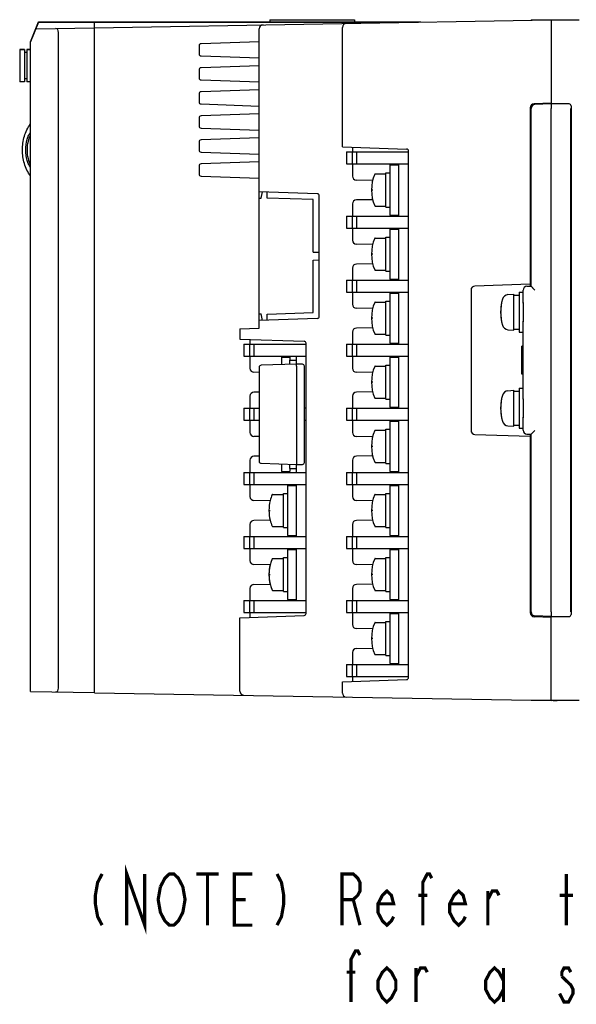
# Model space of a CAD drawing. Header units: millimetres. Extents: x 129 to 1625, y 132 to 1105.
# Tile 19 of 29: x 1260 to 1399, y 179 to 425. Entities that reach past the tile are written whole.
import ezdxf

# ---------------------------------------------------------------- set-up
doc = ezdxf.new("R2010")
doc.units = ezdxf.units.MM
doc.header["$LTSCALE"] = 92.4
doc.linetypes.add('HIDDEN', pattern=[0.2, 0.1, -0.1])
doc.layers.get('0').update_dxf_attribs({"linetype": 'CONTINUOUS'})
for name, color, linetype in [('ALL_AXIS', 7, 'CONTINUOUS'), ('ALL_CURVE', 7, 'CONTINUOUS'), ('ALL_FEATURES', 7, 'CONTINUOUS'), ('ALL_NOTE', 7, 'CONTINUOUS'), ('DEFAULT_2', 8, 'HIDDEN')]:
    doc.layers.add(name, color=color, linetype=linetype)

msp = doc.modelspace()

# ---------------------------------------------------------------- linework, layer by layer
at = {"color": 7, "linetype": 'CONTINUOUS'}
for p, q in [((1341.9, 392), (1341.9, 389)), ((1341.9, 392), (1357.4, 392)), ((1343.3, 392), (1343.3, 389)), ((1344.4717, 389), (1344.4717, 392)), ((1341.9, 389), (1357.4, 389)), ((1352.75, 388.75), (1352.75, 376.25)), ((1352.75, 388.75), (1354.9, 388.75)), ((1354.9, 389), (1354.9, 376)), ((1349.0505, 386.5), (1351.75, 386.5)), ((1351.75, 386.75), (1352.75, 386.75)), ((1351.75, 378.2503), (1351.75, 386.7497)), ((1349.0505, 378.5), (1351.75, 378.5)), ((1351.75, 378.25), (1352.75, 378.25)), ((1352.75, 376.25), (1354.9, 376.25)), ((1341.9, 376), (1341.9, 373)), ((1341.9, 376), (1357.4, 376)), ((1343.3, 376), (1343.3, 373)), ((1344.4717, 373), (1344.4717, 376)), ((1341.9, 373), (1357.4, 373)), ((1352.75, 372.75), (1352.75, 360.25)), ((1352.75, 372.75), (1354.9, 372.75)), ((1354.9, 373), (1354.9, 360)), ((1349.0505, 370.5), (1351.75, 370.5)), ((1351.75, 370.75), (1352.75, 370.75)), ((1351.75, 362.2503), (1351.75, 370.7497)), ((1349.0505, 362.5), (1351.75, 362.5)), ((1351.75, 362.25), (1352.75, 362.25)), ((1341.9, 360), (1341.9, 357)), ((1341.9, 360), (1357.4, 360)), ((1343.3, 360), (1343.3, 357)), ((1344.4717, 357), (1344.4717, 360)), ((1352.75, 360.25), (1354.9, 360.25)), ((1341.9, 357), (1357.4, 357)), ((1352.75, 356.75), (1352.75, 344.25)), ((1352.75, 356.75), (1354.9, 356.75)), ((1354.9, 357), (1354.9, 344)), ((1349.0505, 354.5), (1351.75, 354.5)), ((1351.75, 354.75), (1352.75, 354.75)), ((1351.75, 346.2503), (1351.75, 354.7497)), ((1349.0505, 346.5), (1351.75, 346.5)), ((1351.75, 346.25), (1352.75, 346.25)), ((1352.75, 344.25), (1354.9, 344.25)), ((1341.9, 344), (1341.9, 341)), ((1341.9, 344), (1357.4, 344)), ((1343.3, 344), (1343.3, 341)), ((1344.4717, 341), (1344.4717, 344)), ((1325.65, 340.75), (1327.8, 340.75)), ((1341.9, 341), (1357.4, 341)), ((1352.75, 340.75), (1354.9, 340.75)), ((1352.75, 340.75), (1352.75, 328.25)), ((1354.9, 341), (1354.9, 328)), ((1349.0505, 338.5), (1351.75, 338.5)), ((1351.75, 338.75), (1352.75, 338.75)), ((1351.75, 330.2503), (1351.75, 338.7497)), ((1349.0505, 330.5), (1351.75, 330.5)), ((1351.75, 330.25), (1352.75, 330.25)), ((1341.9, 328), (1357.4, 328)), ((1341.9, 328), (1341.9, 325)), ((1343.3, 328), (1343.3, 325)), ((1344.4717, 325), (1344.4717, 328)), ((1352.75, 328.25), (1354.9, 328.25)), ((1341.9, 325), (1357.4, 325)), ((1352.75, 324.75), (1354.9, 324.75)), ((1352.75, 324.75), (1352.75, 312.25)), ((1354.9, 325), (1354.9, 312)), ((1349.0505, 322.5), (1351.75, 322.5)), ((1351.75, 322.75), (1352.75, 322.75)), ((1351.75, 314.2503), (1351.75, 322.7497)), ((1325.65, 312.25), (1327.8, 312.25)), ((1349.0505, 314.5), (1351.75, 314.5)), ((1351.75, 314.25), (1352.75, 314.25)), ((1352.75, 312.25), (1354.9, 312.25)), ((1341.9, 312), (1357.4, 312)), ((1341.9, 312), (1341.9, 309)), ((1343.3, 312), (1343.3, 309)), ((1344.4717, 309), (1344.4717, 312)), ((1327.15, 308.75), (1329.3, 308.75)), ((1341.9, 309), (1357.4, 309)), ((1352.75, 308.75), (1354.9, 308.75)), ((1352.75, 308.75), (1352.75, 296.25)), ((1354.9, 309), (1354.9, 296)), ((1349.0505, 306.5), (1351.75, 306.5)), ((1351.75, 306.75), (1352.75, 306.75)), ((1351.75, 298.2503), (1351.75, 306.7497)), ((1349.0505, 298.5), (1351.75, 298.5)), ((1351.75, 298.25), (1352.75, 298.25)), ((1327.15, 296.25), (1329.3, 296.25)), ((1341.9, 296), (1357.4, 296)), ((1341.9, 296), (1341.9, 293)), ((1343.3, 296), (1343.3, 293)), ((1344.4717, 293), (1344.4717, 296)), ((1352.75, 296.25), (1354.9, 296.25)), ((1327.15, 292.75), (1329.3, 292.75)), ((1341.9, 293), (1357.4, 293)), ((1352.75, 292.75), (1354.9, 292.75)), ((1352.75, 292.75), (1352.75, 280.25)), ((1354.9, 293), (1354.9, 280)), ((1349.0505, 290.5), (1351.75, 290.5)), ((1351.75, 290.75), (1352.75, 290.75)), ((1351.75, 282.2503), (1351.75, 290.7497)), ((1349.0505, 282.5), (1351.75, 282.5)), ((1351.75, 282.25), (1352.75, 282.25)), ((1327.15, 280.25), (1329.3, 280.25)), ((1341.9, 280), (1357.4, 280)), ((1341.9, 280), (1341.9, 277)), ((1343.3, 280), (1343.3, 277)), ((1344.4717, 277), (1344.4717, 280)), ((1352.75, 280.25), (1354.9, 280.25)), ((1341.9, 277), (1357.4, 277)), ((1352.75, 276.75), (1354.9, 276.75)), ((1352.75, 276.75), (1352.75, 264.25)), ((1354.9, 277), (1354.9, 264)), ((1349.0505, 274.5), (1351.75, 274.5)), ((1351.75, 274.75), (1352.75, 274.75)), ((1351.75, 266.2503), (1351.75, 274.7497)), ((1349.0505, 266.5), (1351.75, 266.5)), ((1351.75, 266.25), (1352.75, 266.25)), ((1341.9, 264), (1357.4, 264)), ((1341.9, 264), (1341.9, 261)), ((1343.3, 264), (1343.3, 261)), ((1344.4717, 261), (1344.4717, 264)), ((1352.75, 264.25), (1354.9, 264.25)), ((1341.9, 261), (1357.4, 261))]:
    msp.add_line(p, q, dxfattribs=at)
at = {"color": 40, "linetype": 'CONTINUOUS'}
for p, q in [((1348.4548, 382.5), (1348.15, 382.5)), ((1348.4548, 366.5), (1348.15, 366.5)), ((1348.4548, 350.5), (1348.15, 350.5)), ((1348.4548, 334.5), (1348.15, 334.5)), ((1348.4548, 318.5), (1348.15, 318.5)), ((1348.4548, 302.5), (1348.15, 302.5)), ((1348.4548, 286.5), (1348.15, 286.5)), ((1348.4548, 270.5), (1348.15, 270.5))]:
    msp.add_line(p, q, dxfattribs=at)
at = {"color": 6, "linetype": 'CONTINUOUS'}
for p, q in [((1316.3, 344), (1316.3, 341)), ((1316.3, 344), (1331.8, 344)), ((1317.7, 344), (1317.7, 341)), ((1318.8717, 341), (1318.8717, 344)), ((1316.3, 341), (1331.8, 341)), ((1325.65, 340.75), (1325.65, 338.919)), ((1327.8, 340.75), (1327.8, 340)), ((1329.3, 341), (1329.3, 340)), ((1316.3, 328), (1316.3, 325)), ((1316.3, 328), (1320.1, 328)), ((1317.7, 328), (1317.7, 325)), ((1318.8717, 325), (1318.8717, 328)), ((1331.8, 328), (1331.4, 328)), ((1316.3, 325), (1320.1, 325)), ((1331.4, 325), (1331.8, 325)), ((1325.65, 314.081), (1325.65, 312.25)), ((1327.8, 313), (1327.8, 312.25)), ((1329.3, 313), (1329.3, 312)), ((1316.3, 312), (1331.8, 312)), ((1316.3, 312), (1316.3, 309)), ((1317.7, 312), (1317.7, 309)), ((1318.8717, 309), (1318.8717, 312)), ((1316.3, 309), (1331.8, 309)), ((1327.15, 308.75), (1327.15, 296.25)), ((1329.3, 309), (1329.3, 296)), ((1323.4505, 306.5), (1326.15, 306.5)), ((1326.15, 306.75), (1327.15, 306.75)), ((1326.15, 298.2502), (1326.15, 306.7498)), ((1323.4505, 298.5), (1326.15, 298.5)), ((1326.15, 298.25), (1327.15, 298.25)), ((1316.3, 296), (1331.8, 296)), ((1316.3, 296), (1316.3, 293)), ((1317.7, 296), (1317.7, 293)), ((1318.8717, 293), (1318.8717, 296)), ((1316.3, 293), (1331.8, 293)), ((1327.15, 292.75), (1327.15, 280.25)), ((1329.3, 293), (1329.3, 280)), ((1323.4505, 290.5), (1326.15, 290.5)), ((1326.15, 290.75), (1327.15, 290.75)), ((1326.15, 282.2502), (1326.15, 290.7498)), ((1323.4505, 282.5), (1326.15, 282.5)), ((1326.15, 282.25), (1327.15, 282.25)), ((1316.3, 280), (1331.8, 280)), ((1316.3, 280), (1316.3, 277)), ((1317.7, 280), (1317.7, 277)), ((1318.8717, 277), (1318.8717, 280)), ((1316.3, 277), (1331.8, 277))]:
    msp.add_line(p, q, dxfattribs=at)
at = {"color": 4, "linetype": 'CONTINUOUS'}
msp.add_line((1322.55, 302.5), (1322.8548, 302.5), dxfattribs=at)
at = {"color": 7, "linetype": 'CONTINUOUS'}
for centre, radius, start, end in [((1358.15, 382.5), 10, 156.800157, 203.199843), ((1349.0505, 386.4), 0.1, 90, 156.800157), ((1349.0505, 378.6), 0.1, 203.199843, 270), ((1358.15, 366.5), 10, 156.800157, 203.199843), ((1349.0505, 370.4), 0.1, 90, 156.800157), ((1349.0505, 362.6), 0.1, 203.199843, 270), ((1358.15, 350.5), 10, 156.800157, 203.199843), ((1349.0505, 354.4), 0.1, 90, 156.800157), ((1349.0505, 346.6), 0.1, 203.199843, 270), ((1358.15, 334.5), 10, 156.800157, 203.199843), ((1349.0505, 338.4), 0.1, 90, 156.800157), ((1349.0505, 330.6), 0.1, 203.199843, 270), ((1358.15, 318.5), 10, 156.800157, 203.199843), ((1349.0505, 322.4), 0.1, 90, 156.800157), ((1349.0505, 314.6), 0.1, 203.199843, 270), ((1358.15, 302.5), 10, 156.800157, 203.199843), ((1349.0505, 306.4), 0.1, 90, 156.800157), ((1349.0505, 298.6), 0.1, 203.199843, 270), ((1358.15, 286.5), 10, 156.800157, 203.199843), ((1349.0505, 290.4), 0.1, 90, 156.800157), ((1349.0505, 282.6), 0.1, 203.199843, 270), ((1358.15, 270.5), 10, 156.800157, 203.199843), ((1349.0505, 274.4), 0.1, 90, 156.800157), ((1349.0505, 266.6), 0.1, 203.199843, 270)]:
    msp.add_arc(centre, radius, start, end, dxfattribs=at)
at = {"color": 4, "linetype": 'CONTINUOUS'}
msp.add_arc((1332.55, 302.5), 10, 165.818166, 194.181834, dxfattribs=at)
at = {"color": 6, "linetype": 'CONTINUOUS'}
for centre, radius, start, end in [((1332.55, 302.5), 10, 156.800157, 165.818166), ((1323.4505, 306.4), 0.1, 90, 156.800157), ((1332.55, 302.5), 10, 194.181834, 203.199843), ((1323.4505, 298.6), 0.1, 203.199843, 270), ((1332.55, 286.5), 10, 156.800157, 203.199843), ((1323.4505, 290.4), 0.1, 90, 156.800157), ((1323.4505, 282.6), 0.1, 203.199843, 270)]:
    msp.add_arc(centre, radius, start, end, dxfattribs=at)
at = {"layer": 'ALL_AXIS', "color": 7, "linetype": 'CONTINUOUS'}
for p, q in [((1263, 419.5), (1265, 424.5)), ((1265, 424.5), (1279, 424.5)), ((1279, 424.5), (1279, 424.4345)), ((1260.3, 417.55), (1260.3, 409.55)), ((1260.3, 417.55), (1261.5, 417.55)), ((1262.1, 417.55), (1263, 417.55)), ((1382.2385, 356.3721), (1383.7, 356.5)), ((1383.7, 347.5), (1383.7, 356.5)), ((1385, 357), (1386, 357)), ((1385, 357), (1385, 347)), ((1383.7, 356.25), (1385, 356.25)), ((1386, 354.4), (1386, 349.6)), ((1382.2385, 347.6279), (1383.7, 347.5)), ((1383.7, 347.75), (1385, 347.75)), ((1385, 347), (1386, 347)), ((1386, 343.5), (1385.7, 343.5)), ((1385.7, 336.5), (1385.7, 343.5)), ((1386, 336.5), (1385.7, 336.5)), ((1382.2385, 332.3721), (1383.7, 332.5)), ((1383.7, 323.5), (1383.7, 332.5)), ((1383.7, 332.25), (1385, 332.25)), ((1385, 333), (1386, 333)), ((1385, 333), (1385, 323)), ((1386, 330.4), (1386, 325.6)), ((1382.2385, 323.6279), (1383.7, 323.5)), ((1383.7, 323.75), (1385, 323.75)), ((1385, 323), (1386, 323))]:
    msp.add_line(p, q, dxfattribs=at)
for centre, radius, start, end in [((1392.4, 352), 12, 164.506032, 195.493968), ((1382.378, 354.7782), 1.6, 95, 164.506032), ((1382.378, 349.2218), 1.6, 195.493968, 265), ((1382.378, 330.7782), 1.6, 95, 164.506032), ((1392.4, 328), 12, 164.506032, 195.493968), ((1382.378, 325.2218), 1.6, 195.493968, 265)]:
    msp.add_arc(centre, radius, start, end, dxfattribs=at)
msp.add_open_spline([(1262.9947, 388.146), (1262.8205, 388.3783), (1262.5008, 388.931), (1261.9587, 390.3594), (1261.6861, 392.52), (1261.9621, 394.6774), (1262.5152, 396.1161), (1262.8272, 396.6598), (1262.9952, 396.8891)], degree=3, knots=[0, 0, 0, 0, 0.09491495, 0.20714324, 0.49774536, 0.79646148, 0.9070998, 1, 1, 1, 1], dxfattribs=at)
at = {"layer": 'ALL_CURVE', "color": 40, "linetype": 'CONTINUOUS'}
for p, q in [((1380.6528, 352), (1380.4, 352)), ((1380.6528, 328), (1380.4, 328))]:
    msp.add_line(p, q, dxfattribs=at)
at = {"layer": 'ALL_CURVE', "color": 4, "linetype": 'CONTINUOUS'}
msp.add_line((1322.55, 286.5), (1322.8548, 286.5), dxfattribs=at)
at = {"layer": 'ALL_CURVE', "color": 40, "linetype": 'CONTINUOUS'}
for centre in [(1392.4, 352), (1392.4, 328)]:
    msp.add_arc(centre, 12, 168.219279, 191.780721, dxfattribs=at)
at = {"layer": 'ALL_CURVE', "color": 4, "linetype": 'CONTINUOUS'}
msp.add_arc((1332.55, 286.5), 10, 165.818166, 194.181834, dxfattribs=at)
at = {"layer": 'ALL_FEATURES', "color": 7, "linetype": 'CONTINUOUS'}
for p, q in [((1265, 424.4), (1263, 419.5)), ((1264.324, 422.7438), (1279, 423)), ((1265, 424.4), (1279, 424.4)), ((1279, 423.0101), (1393, 425)), ((1279, 256.9899), (1279, 424.5)), ((1279, 424.5), (1360.5, 424.5)), ((1279, 424.4345), (1359.9, 424.4345)), ((1322.8, 425), (1322.8, 424.5)), ((1322.8, 425), (1343.9, 425)), ((1340.9, 393.2873), (1340.9, 423.1079)), ((1343.9, 425), (1343.9, 424.5)), ((1360.5, 424.5), (1360.4994, 424.4353)), ((1388, 425), (1388, 424.9127)), ((1388, 425), (1400, 425)), ((1393, 425), (1393, 403.8251)), ((1393.5002, 425.0087), (1394.5, 425.0262)), ((1394.5, 425.0262), (1394.5, 425)), ((1270, 258.1569), (1270, 421.8431)), ((1320.1, 348), (1320.1, 422.7448)), ((1263, 257.2793), (1263, 419.5)), ((1305.1, 418.5172), (1305.1, 416.4828)), ((1320.1, 419.5238), (1305.5826, 419.0169)), ((1261.5, 417.55), (1260.3, 417.55)), ((1261.5, 417.55), (1261.5, 409.55)), ((1262.1, 416.8), (1261.5, 416.8)), ((1262.1, 417.55), (1262.1, 409.55)), ((1263, 417.55), (1262.1, 417.55)), ((1305.5826, 415.9831), (1320.1, 415.4762)), ((1320.1, 413.5238), (1305.5826, 413.0169)), ((1305.1, 412.5172), (1305.1, 410.4828)), ((1261.5, 409.55), (1260.3, 409.55)), ((1262.1, 410.3), (1261.5, 410.3)), ((1263, 409.55), (1262.1, 409.55)), ((1305.5826, 409.9831), (1320.1, 409.4762)), ((1305.1, 406.5172), (1305.1, 404.4828)), ((1320.1, 407.5238), (1305.5826, 407.0169)), ((1305.5826, 403.9831), (1320.1, 403.4762)), ((1393, 404.2), (1388.7651, 404.0521)), ((1393, 404), (1388.9651, 403.8591)), ((1397.5001, 404), (1393, 404)), ((1398, 403.5), (1398, 276.5)), ((1320.1, 401.5238), (1305.5826, 401.0169)), ((1387.8, 403.0527), (1387.8, 358.493)), ((1388, 358.4994), (1388, 402.8597)), ((1393, 277.1741), (1393, 402.8259)), ((1397.9083, 277.1747), (1397.9083, 402.8253)), ((1305.1, 400.5172), (1305.1, 398.4828)), ((1305.5826, 397.9831), (1320.1, 397.4762)), ((1397.9387, 397.2725), (1397.9389, 397.2725)), ((1305.1, 394.5172), (1305.1, 392.4828)), ((1320.1, 395.5238), (1305.5826, 395.0169)), ((1305.5826, 391.9831), (1320.1, 391.4762)), ((1340.9, 393.2873), (1356.9174, 392.728)), ((1343.4, 393.2), (1343.4, 392)), ((1357.4, 260.7717), (1357.4, 392.2283)), ((1397.9389, 392.7275), (1397.9387, 392.7275)), ((1305.1, 388.5172), (1305.1, 386.4828)), ((1320.1, 389.5238), (1305.5826, 389.0169)), ((1343.4, 389), (1343.4, 385.9827)), ((1305.5826, 385.9831), (1320.1, 385.4762)), ((1348.4598, 384.9117), (1344.3825, 384.9828)), ((1334.6174, 381.5629), (1320.1, 382.0698)), ((1320.5895, 380.4473), (1320.9083, 382.0416)), ((1322.1, 380.5), (1322.1, 382)), ((1335.1, 350.9368), (1335.1, 381.0632)), ((1320.1, 380.4302), (1320.5895, 380.4473)), ((1333.6, 380.0984), (1322.1, 380.5)), ((1333.6, 367), (1333.6, 380.0984)), ((1343.4, 379.0173), (1343.4, 376)), ((1348.4598, 380.0883), (1344.3825, 380.0172)), ((1343.4, 373), (1343.4, 369.9827)), ((1348.4598, 368.9117), (1344.3825, 368.9828)), ((1333.6, 367), (1335.1, 366.9476)), ((1333.6, 365), (1335.1, 365.0524)), ((1333.6, 351.9016), (1333.6, 365)), ((1348.4598, 364.0883), (1344.3825, 364.0172)), ((1343.4, 363.0173), (1343.4, 360)), ((1387.8, 359), (1373.9651, 358.5169)), ((1343.4, 357), (1343.4, 353.9827)), ((1373, 357.5175), (1373, 322.4825)), ((1386, 354.2569), (1386, 357.4645)), ((1386.9651, 358.4639), (1388, 358.5)), ((1320.1, 351.5698), (1320.5895, 351.5527)), ((1322.1, 351.5), (1333.6, 351.9016)), ((1348.4598, 352.9117), (1344.3825, 352.9828)), ((1334.6174, 350.4371), (1320.1, 349.9302)), ((1320.9083, 349.9584), (1320.5895, 351.5527)), ((1322.1, 350), (1322.1, 351.5)), ((1386, 330.2569), (1386, 349.7431)), ((1315.3, 347.8324), (1320.1, 348)), ((1315.3, 347.8324), (1315.3, 345.2873)), ((1343.4, 347.0173), (1343.4, 344)), ((1348.4598, 348.0883), (1344.3825, 348.0172)), ((1315.3, 345.2873), (1331.3174, 344.728)), ((1317.8, 345.2), (1317.8, 344)), ((1331.8, 276.7717), (1331.8, 344.2283)), ((1397.9387, 342.2725), (1397.9389, 342.2725)), ((1317.8, 341), (1317.8, 337.9827)), ((1327.8, 339), (1327.8, 340)), ((1327.8, 340), (1329.3, 340)), ((1329.3, 340), (1329.3, 339.05)), ((1343.4, 341), (1343.4, 337.9827)), ((1320.1, 336.9599), (1318.7825, 336.9828)), ((1320.1, 338.2424), (1320.1, 314.7576)), ((1329.4, 339.05), (1320.5826, 338.7421)), ((1330.9174, 338.997), (1329.4, 339.05)), ((1329.4, 338.5503), (1329.4, 339.05)), ((1329.4, 338.5503), (1329.4, 314.4497)), ((1331.4, 314.5027), (1331.4, 338.4973)), ((1348.4598, 336.9117), (1344.3825, 336.9828)), ((1397.9389, 337.7275), (1397.9387, 337.7275)), ((1320.1, 332.0401), (1318.7825, 332.0172)), ((1348.4598, 332.0883), (1344.3825, 332.0172)), ((1317.8, 331.0173), (1317.8, 328)), ((1343.4, 331.0173), (1343.4, 328)), ((1317.8, 325), (1317.8, 321.9827)), ((1343.4, 325), (1343.4, 321.9827)), ((1386, 322.5355), (1386, 325.7431)), ((1320.1, 320.9599), (1318.7825, 320.9828)), ((1348.4598, 320.9117), (1344.3825, 320.9828)), ((1373.9651, 321.4831), (1387.8, 321)), ((1386.9651, 321.5361), (1388, 321.5)), ((1387.8, 321.507), (1387.8, 276.9473)), ((1388, 277.1403), (1388, 321.5006)), ((1317.8, 315.0173), (1317.8, 312)), ((1320.1, 316.0401), (1318.7825, 316.0172)), ((1343.4, 315.0173), (1343.4, 312)), ((1348.4598, 316.0883), (1344.3825, 316.0172)), ((1320.5826, 314.2579), (1329.4, 313.95)), ((1327.8, 313), (1327.8, 314)), ((1327.8, 313), (1329.3, 313)), ((1329.3, 313.95), (1329.3, 313)), ((1329.4, 314.4497), (1329.4, 313.95)), ((1329.4, 313.95), (1330.9174, 314.003)), ((1317.8, 309), (1317.8, 305.9827)), ((1343.4, 309), (1343.4, 305.9827)), ((1322.8598, 304.9117), (1318.7825, 304.9828)), ((1348.4598, 304.9117), (1344.3825, 304.9828)), ((1322.8598, 300.0883), (1318.7825, 300.0172)), ((1348.4598, 300.0883), (1344.3825, 300.0172)), ((1317.8, 299.0173), (1317.8, 296)), ((1343.4, 299.0173), (1343.4, 296)), ((1317.8, 293), (1317.8, 289.9827)), ((1343.4, 293), (1343.4, 289.9827)), ((1322.8598, 288.9117), (1318.7825, 288.9828)), ((1348.4598, 288.9117), (1344.3825, 288.9828)), ((1397.9387, 287.2725), (1397.9389, 287.2725)), ((1317.8, 283.0173), (1317.8, 280)), ((1318.7825, 284.0172), (1322.8598, 284.0883)), ((1343.4, 283.0173), (1343.4, 280)), ((1348.4598, 284.0883), (1344.3825, 284.0172)), ((1397.9389, 282.7275), (1397.9387, 282.7275)), ((1315.3, 275.7127), (1331.3174, 276.272)), ((1315.3, 257.339), (1315.3, 275.7127)), ((1317.8, 277), (1317.8, 275.8)), ((1343.4, 277), (1343.4, 273.9827)), ((1393, 275.8), (1388.7651, 275.9479)), ((1393, 276), (1388.9651, 276.1409)), ((1393, 255), (1393, 276.1749)), ((1393, 276), (1397.5001, 276)), ((1348.4598, 272.9117), (1344.3825, 272.9828)), ((1344.3825, 268.0172), (1348.4598, 268.0883)), ((1343.4, 267.0173), (1343.4, 264)), ((1343.4, 261), (1343.4, 259.8)), ((1340.9, 259.7127), (1356.9174, 260.272)), ((1340.9, 256.8921), (1340.9, 259.7127)), ((1263, 257.2793), (1279, 257)), ((1279, 256.9899), (1393, 255)), ((1388, 255), (1388, 255.0873)), ((1400, 255), (1388, 255)), ((1394.5, 254.9738), (1393.5002, 254.9913)), ((1394.5, 255), (1394.5, 254.9738))]:
    msp.add_line(p, q, dxfattribs=at)
for centre, radius, start, end in [((1321.1, 422.7448), 1, 91, 180), ((1341.9, 423.1079), 1, 91, 180), ((1305.6, 418.5172), 0.5, 92, 180), ((1305.6, 416.4828), 0.5, 180, 268), ((1305.6, 412.5172), 0.5, 92, 180), ((1305.6, 410.4828), 0.5, 180, 268), ((1305.6, 406.5172), 0.5, 92, 180), ((1305.6, 404.4828), 0.5, 180, 268), ((1388.8, 403.0527), 1, 92, 180), ((1389, 402.8597), 1, 92, 180), ((1305.6, 400.5172), 0.5, 92, 180), ((1305.6, 398.4828), 0.5, 180, 268), ((1305.6, 394.5172), 0.5, 92, 180), ((1305.6, 392.4828), 0.5, 180, 268), ((1356.9, 392.2283), 0.5, 0, 88), ((1305.6, 388.5172), 0.5, 92, 180), ((1305.6, 386.4828), 0.5, 180, 268), ((1344.4, 385.9827), 1, 180, 269), ((1334.6, 381.0632), 0.5, 0, 88), ((1344.4, 379.0173), 1, 91, 180), ((1344.4, 369.9827), 1, 180, 269), ((1344.4, 363.0173), 1, 91, 180), ((1374, 357.5175), 1, 92.00061, 179.99939), ((1387, 357.4645), 1, 92, 180), ((1344.4, 353.9827), 1, 180, 269), ((1334.6, 350.9368), 0.5, 272, 360), ((1344.4, 347.0173), 1, 91, 180), ((1331.3, 344.2283), 0.5, 0, 88), ((1318.8, 337.9827), 1, 180, 269), ((1320.6, 338.2424), 0.5, 92, 180), ((1330.9, 338.4973), 0.5, 0, 88), ((1344.4, 337.9827), 1, 180, 269), ((1318.8, 331.0173), 1, 91, 180), ((1344.4, 331.0173), 1, 91, 180), ((1374, 322.4825), 1, 180.000604, 267.999396), ((1387, 322.5355), 1, 180, 268), ((1318.8, 321.9827), 1, 180, 269), ((1344.4, 321.9827), 1, 180, 269), ((1318.8, 315.0173), 1, 91, 180), ((1320.6, 314.7576), 0.5, 180, 268), ((1344.4, 315.0173), 1, 91, 180), ((1330.9, 314.5027), 0.5, 272, 360), ((1318.8, 305.9827), 1, 180, 269), ((1344.4, 305.9827), 1, 180, 269), ((1318.8, 299.0173), 1, 91, 180), ((1344.4, 299.0173), 1, 91, 180), ((1318.8, 289.9827), 1, 180, 269), ((1344.4, 289.9827), 1, 180, 269), ((1318.8, 283.0173), 1, 91, 180), ((1344.4, 283.0173), 1, 91, 180), ((1331.3, 276.7717), 0.5, 272, 360), ((1388.8, 276.9473), 1, 180, 268), ((1389, 277.1403), 1, 180, 268), ((1344.4, 273.9827), 1, 180, 269), ((1344.4, 267.0173), 1, 91, 180), ((1356.9, 260.7717), 0.5, 272, 360), ((1316.3, 257.339), 1, 180, 269), ((1341.9, 256.8921), 1, 180, 269)]:
    msp.add_arc(centre, radius, start, end, dxfattribs=at)
for centre, major_axis, ratio, start_param, end_param in [((1269.2798, 421.8302), (0.0192, 1.0001), 0.71986364, -1.54407159, 0.02642015), ((1397.5, 403.4999), (0.2236, 0.4473), 0.99980964, -1.10710303, 0.463541), ((1397.5, 276.5001), (-0.2236, 0.4473), 0.99980964, -3.60513365, -2.03448963), ((1269.2798, 258.1698), (-0.0192, 1.0001), 0.71986364, -3.1680128, -1.59752106)]:
    msp.add_ellipse(centre, major_axis=major_axis, ratio=ratio, start_param=start_param, end_param=end_param, dxfattribs=at)
for points, knots in [([(1393, 403.8251), (1393, 403.8177), (1392.9939, 403.791), (1392.9954, 403.7325), (1392.9928, 403.6404), (1392.9931, 403.4602), (1392.9934, 403.1851), (1393, 402.9515), (1393, 402.8253)], [0, 0, 0, 0, 0.02233086, 0.08127526, 0.17470244, 0.29914338, 0.62136704, 1, 1, 1, 1]), ([(1263, 386), (1262.6594, 386.4645), (1262.0577, 387.4551), (1261.2199, 389.6094), (1260.8518, 392.5), (1261.2199, 395.3906), (1262.0577, 397.5449), (1262.6594, 398.5355), (1263, 399)], [0, 0, 0, 0, 0.12517091, 0.25035167, 0.5, 0.74964833, 0.87482909, 1, 1, 1, 1]), ([(1262.9958, 388.7975), (1262.7574, 389.2768), (1262.3496, 390.4783), (1262.1373, 392.4886), (1262.3438, 394.5005), (1262.7619, 395.7274), (1262.9962, 396.2072)], [0, 0, 0, 0, 0.21072878, 0.49445857, 0.7898088, 1, 1, 1, 1]), ([(1397.9285, 393.0657), (1397.9193, 393.7113), (1397.9188, 395.0018), (1397.9193, 396.2923), (1397.9285, 396.9371)], [0, 0, 0, 0, 0.50032346, 1, 1, 1, 1]), ([(1397.9285, 396.9371), (1397.9292, 396.9846), (1397.9306, 397.0669), (1397.9324, 397.162), (1397.9347, 397.2181), (1397.9352, 397.2459), (1397.9378, 397.2618), (1397.9371, 397.2708), (1397.9387, 397.2724)], [0, 0, 0, 0, 0.42459035, 0.73641311, 0.84814784, 0.92948501, 0.98006798, 1, 1, 1, 1]), ([(1397.9389, 397.2725), (1397.9407, 397.2725), (1397.9394, 397.2611), (1397.9428, 397.2489), (1397.9428, 397.2197), (1397.9446, 397.1831), (1397.9457, 397.1348), (1397.9476, 397.051), (1397.9486, 396.9829), (1397.9493, 396.9343)], [0, 0, 0, 0, 0.01646484, 0.0645255, 0.14429193, 0.2554384, 0.39733046, 0.56929118, 1, 1, 1, 1]), ([(1397.9493, 396.9343), (1397.9584, 396.2887), (1397.959, 394.9982), (1397.9584, 393.7077), (1397.9492, 393.0629)], [0, 0, 0, 0, 0.50032346, 1, 1, 1, 1]), ([(1397.9387, 392.7276), (1397.9371, 392.7292), (1397.9378, 392.7383), (1397.9352, 392.7543), (1397.9347, 392.7823), (1397.9324, 392.8389), (1397.9306, 392.9348), (1397.9291, 393.0178), (1397.9285, 393.0657)], [0, 0, 0, 0, 0.01990546, 0.0704737, 0.15173792, 0.26335131, 0.57513881, 1, 1, 1, 1]), ([(1397.9492, 393.0629), (1397.9486, 393.0147), (1397.9475, 392.9472), (1397.9456, 392.8641), (1397.9446, 392.8161), (1397.9428, 392.7799), (1397.9427, 392.7509), (1397.9394, 392.7388), (1397.9407, 392.7274), (1397.9389, 392.7275)], [0, 0, 0, 0, 0.43063057, 0.60260276, 0.74459763, 0.85584963, 0.93563099, 0.98361831, 1, 1, 1, 1]), ([(1388.9651, 357.5343), (1388.8554, 357.6403), (1388.6939, 357.7973), (1388.4843, 358.003), (1388.3402, 358.1454), (1388.2128, 358.2732), (1388.1196, 358.3673), (1388.0608, 358.4295), (1388.0286, 358.4623), (1388.012, 358.4847), (1388, 358.4953), (1388, 358.4994)], [0, 0, 0, 0, 0.33504551, 0.49503343, 0.64521534, 0.78013328, 0.89181247, 0.93556973, 0.96915113, 0.99100185, 1, 1, 1, 1]), ([(1397.9285, 338.0657), (1397.9193, 338.7113), (1397.9188, 340.0018), (1397.9193, 341.2923), (1397.9285, 341.9371)], [0, 0, 0, 0, 0.50032346, 1, 1, 1, 1]), ([(1397.9285, 341.9371), (1397.9292, 341.9846), (1397.9306, 342.0669), (1397.9324, 342.162), (1397.9347, 342.2181), (1397.9352, 342.2459), (1397.9378, 342.2618), (1397.9371, 342.2708), (1397.9387, 342.2724)], [0, 0, 0, 0, 0.42459035, 0.73641311, 0.84814784, 0.92948501, 0.98006798, 1, 1, 1, 1]), ([(1397.9389, 342.2725), (1397.9407, 342.2725), (1397.9394, 342.2611), (1397.9428, 342.2489), (1397.9428, 342.2197), (1397.9446, 342.1831), (1397.9457, 342.1348), (1397.9476, 342.051), (1397.9486, 341.9829), (1397.9493, 341.9343)], [0, 0, 0, 0, 0.01646484, 0.0645255, 0.14429193, 0.2554384, 0.39733046, 0.56929118, 1, 1, 1, 1]), ([(1397.9493, 341.9343), (1397.9584, 341.2887), (1397.959, 339.9982), (1397.9584, 338.7077), (1397.9492, 338.0629)], [0, 0, 0, 0, 0.50032346, 1, 1, 1, 1]), ([(1397.9387, 337.7276), (1397.9371, 337.7292), (1397.9378, 337.7383), (1397.9352, 337.7543), (1397.9347, 337.7823), (1397.9324, 337.8389), (1397.9306, 337.9348), (1397.9291, 338.0178), (1397.9285, 338.0657)], [0, 0, 0, 0, 0.01990546, 0.0704737, 0.15173792, 0.26335131, 0.57513881, 1, 1, 1, 1]), ([(1397.9492, 338.0629), (1397.9486, 338.0147), (1397.9475, 337.9472), (1397.9456, 337.8641), (1397.9446, 337.8161), (1397.9428, 337.7799), (1397.9427, 337.7509), (1397.9394, 337.7388), (1397.9407, 337.7274), (1397.9389, 337.7275)], [0, 0, 0, 0, 0.43063057, 0.60260276, 0.74459763, 0.85584963, 0.93563099, 0.98361831, 1, 1, 1, 1]), ([(1388, 321.5006), (1388, 321.5047), (1388.012, 321.5153), (1388.0286, 321.5377), (1388.0608, 321.5705), (1388.1196, 321.6327), (1388.2128, 321.7268), (1388.3402, 321.8546), (1388.4843, 321.997), (1388.6939, 322.2027), (1388.8554, 322.3597), (1388.9651, 322.4657)], [0, 0, 0, 0, 0.00899815, 0.03084887, 0.06443026, 0.10818753, 0.21986672, 0.35478466, 0.50496657, 0.66495448, 1, 1, 1, 1]), ([(1397.9285, 283.0657), (1397.9193, 283.7113), (1397.9188, 285.0018), (1397.9193, 286.2923), (1397.9285, 286.9371)], [0, 0, 0, 0, 0.50032346, 1, 1, 1, 1]), ([(1397.9285, 286.9371), (1397.9292, 286.9846), (1397.9306, 287.0669), (1397.9324, 287.162), (1397.9347, 287.2181), (1397.9352, 287.2459), (1397.9378, 287.2618), (1397.9371, 287.2708), (1397.9387, 287.2724)], [0, 0, 0, 0, 0.42459035, 0.73641311, 0.84814784, 0.92948501, 0.98006798, 1, 1, 1, 1]), ([(1397.9389, 287.2725), (1397.9407, 287.2725), (1397.9394, 287.2611), (1397.9428, 287.2489), (1397.9428, 287.2197), (1397.9446, 287.1831), (1397.9457, 287.1348), (1397.9476, 287.051), (1397.9486, 286.9829), (1397.9493, 286.9343)], [0, 0, 0, 0, 0.01646484, 0.0645255, 0.14429193, 0.2554384, 0.39733046, 0.56929118, 1, 1, 1, 1]), ([(1397.9493, 286.9343), (1397.9584, 286.2887), (1397.959, 284.9982), (1397.9584, 283.7077), (1397.9492, 283.0629)], [0, 0, 0, 0, 0.50032346, 1, 1, 1, 1]), ([(1397.9387, 282.7276), (1397.9371, 282.7292), (1397.9378, 282.7383), (1397.9352, 282.7543), (1397.9347, 282.7823), (1397.9324, 282.8389), (1397.9306, 282.9348), (1397.9291, 283.0178), (1397.9285, 283.0657)], [0, 0, 0, 0, 0.01990546, 0.0704737, 0.15173792, 0.26335131, 0.57513881, 1, 1, 1, 1]), ([(1397.9492, 283.0629), (1397.9486, 283.0147), (1397.9475, 282.9472), (1397.9456, 282.8641), (1397.9446, 282.8161), (1397.9428, 282.7799), (1397.9427, 282.7509), (1397.9394, 282.7388), (1397.9407, 282.7274), (1397.9389, 282.7275)], [0, 0, 0, 0, 0.43063057, 0.60260276, 0.74459763, 0.85584963, 0.93563099, 0.98361831, 1, 1, 1, 1]), ([(1393, 277.1747), (1393, 277.0485), (1392.9934, 276.8149), (1392.9931, 276.5398), (1392.9928, 276.3596), (1392.9954, 276.2675), (1392.9939, 276.209), (1393, 276.1823), (1393, 276.1749)], [0, 0, 0, 0, 0.37863296, 0.70085662, 0.82529756, 0.91872474, 0.97766914, 1, 1, 1, 1])]:
    msp.add_open_spline(points, degree=3, knots=knots, dxfattribs=at)
at = {"layer": 'ALL_NOTE', "color": 2, "linetype": 'CONTINUOUS', "const_width": 0.8}
for points in [[(1287.0369, 198.9369), (1287.0369, 211.7369), (1291.5168, 198.9369), (1291.5168, 211.7369)], [(1280.8769, 211.7369), (1279.7568, 209.6036), (1279.1969, 206.4036), (1279.1969, 204.2702), (1279.7568, 201.0703), (1280.8769, 198.9369)], [(1295.4369, 208.5369), (1296.5568, 210.6703), (1297.6769, 211.7369), (1298.7969, 211.7369), (1299.9168, 210.6703), (1300.4769, 209.6036), (1301.0369, 208.5369), (1301.5968, 205.3369), (1301.0369, 202.1369), (1300.4769, 201.0703)], [(1304.3969, 211.7369), (1309.9968, 211.7369)], [(1307.1969, 211.7369), (1307.1969, 198.9369)], [(1318.3968, 198.9369), (1313.9169, 198.9369), (1313.9169, 211.7369), (1318.3968, 211.7369)], [(1324.5569, 211.7369), (1325.6769, 209.6036), (1326.2369, 206.4036), (1326.2369, 204.2702), (1325.6769, 201.0703), (1324.5569, 198.9369)], [(1340.7969, 198.9369), (1340.7969, 211.7369), (1343.5968, 211.7369), (1344.7169, 210.6703), (1345.2768, 209.6036), (1345.2768, 207.4703), (1344.7169, 206.4036), (1343.5968, 205.3369), (1340.7969, 205.3369)], [(1360.9569, 198.9369), (1360.9569, 209.6036), (1362.0768, 211.7369), (1362.6369, 211.7369), (1363.1969, 210.6703)], [(1396.7969, 198.9369), (1396.7969, 211.7369)], [(1300.4769, 201.0703), (1299.9168, 200.0036), (1298.7969, 198.9369), (1297.6769, 198.9369), (1296.5568, 200.0036), (1295.9969, 201.0703), (1295.4369, 202.1369), (1294.8768, 205.3369), (1295.4369, 208.5369)], [(1353.6768, 201.0703), (1353.1169, 200.0036), (1351.9968, 198.9369), (1350.8769, 200.0036), (1349.7569, 202.1369), (1349.7569, 204.2702), (1350.8769, 206.4036), (1351.9968, 207.4703), (1353.1169, 206.4036), (1353.6768, 204.2702), (1349.7569, 204.2702)], [(1359.8369, 206.4036), (1362.0768, 206.4036)], [(1371.5969, 201.0703), (1371.0369, 200.0036), (1369.9169, 198.9369), (1368.7968, 200.0036), (1367.6769, 202.1369), (1367.6769, 204.2702), (1368.7968, 206.4036), (1369.9169, 207.4703), (1371.0369, 206.4036), (1371.5969, 204.2702), (1367.6769, 204.2702)], [(1377.1968, 198.9369), (1377.1968, 207.4703)], [(1377.1968, 205.3369), (1378.3169, 207.4703), (1379.4369, 207.4703), (1379.9969, 206.4036)], [(1395.1169, 206.4036), (1398.4769, 206.4036)], [(1313.9169, 205.3369), (1316.7168, 205.3369)], [(1343.5968, 205.3369), (1345.2768, 198.9369)], [(1343.0369, 179.7369), (1343.0369, 190.4036), (1344.1569, 192.5369), (1344.7169, 192.5369), (1345.2768, 191.4702)], [(1341.9168, 187.2036), (1344.1569, 187.2036)], [(1354.2369, 182.9369), (1353.1169, 180.8036), (1351.9968, 179.7369), (1350.8769, 180.8036), (1349.7569, 182.9369), (1349.7569, 185.0702), (1350.8769, 187.2036), (1351.9968, 188.2703), (1353.1169, 187.2036), (1354.2369, 185.0702), (1354.2369, 182.9369)], [(1359.2769, 179.7369), (1359.2769, 188.2703)], [(1359.2769, 186.1369), (1360.3968, 188.2703), (1361.5169, 188.2703), (1362.0768, 187.2036)], [(1381.1169, 182.9369), (1379.9969, 180.8036), (1378.8768, 179.7369), (1377.7569, 180.8036), (1376.6369, 182.9369), (1376.6369, 185.0702), (1377.7569, 187.2036), (1378.8768, 188.2703), (1379.9969, 187.2036), (1381.1169, 185.0702)], [(1381.1169, 188.2703), (1381.1169, 179.7369)], [(1397.9169, 187.2036), (1397.3568, 188.2703), (1396.2369, 188.2703), (1395.6768, 187.2036), (1395.6768, 186.1369)], [(1395.6768, 186.1369), (1397.9169, 184.0036), (1398.4769, 182.9369), (1398.4769, 181.8703), (1397.9169, 180.8036), (1397.3568, 179.7369), (1396.2369, 179.7369), (1395.6768, 180.8036), (1395.1169, 181.8703)]]:
    msp.add_lwpolyline(points, dxfattribs=at)
at = {"layer": 'DEFAULT_2', "color": 8, "linetype": 'HIDDEN'}
for centre in [(1397.9389, 395), (1397.9389, 340), (1397.9389, 285)]:
    msp.add_ellipse(centre, major_axis=(0, 2), ratio=0.00872687, start_param=-3.14159265, end_param=0, dxfattribs=at)

doc.saveas('drawing.dxf')
